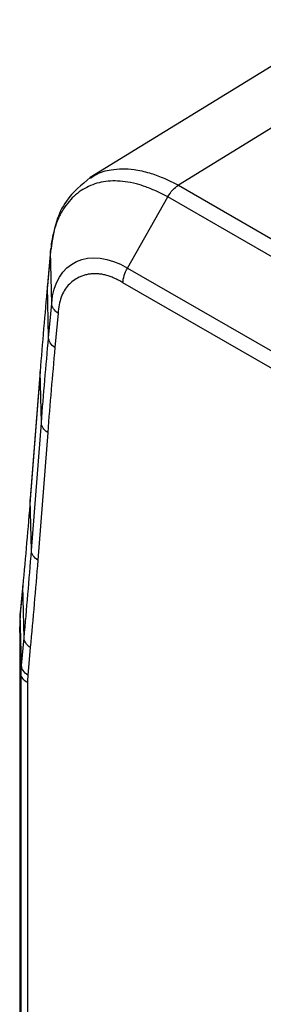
# Model space of a CAD drawing. Header units: millimetres. Extents: x 0 to 559, y 0 to 432.
# Tile 22 of 26: x 458 to 464, y 333 to 356. Entities that reach past the tile are written whole.
import ezdxf

# ---------------------------------------------------------------- set-up
doc = ezdxf.new("R2010")
doc.units = ezdxf.units.MM
doc.header["$LTSCALE"] = 2

msp = doc.modelspace()

# ---------------------------------------------------------------- linework, layer by layer
for p, q in [((465.729, 355.767), (459.799, 352.112)), ((465.386, 354.124), (461.836, 351.936)), ((461.836, 351.936), (490.758, 335.24)), ((460.66, 350.018), (461.59, 351.667)), ((490.507, 334.973), (461.59, 351.667)), ((458.882, 350.423), (458.809, 349.632)), ((458.881, 350.4), (458.884, 350.423)), ((458.881, 350.4), (458.809, 349.609)), ((458.909, 349.199), (458.881, 350.4)), ((460.66, 350.017), (489.577, 333.324)), ((458.812, 349.631), (458.809, 349.609)), ((458.837, 348.408), (458.809, 349.609)), ((489.478, 332.983), (460.555, 349.68)), ((458.837, 348.408), (458.909, 349.199)), ((459.054, 348.972), (458.982, 348.181)), ((458.64, 347.622), (458.411, 344.667)), ((458.64, 347.642), (458.412, 344.687)), ((458.642, 347.641), (458.64, 347.622)), ((458.669, 346.436), (458.64, 347.622)), ((458.441, 343.481), (458.669, 346.436)), ((458.815, 346.213), (458.586, 343.259)), ((458.414, 344.687), (458.411, 344.667)), ((458.441, 343.481), (458.411, 344.667)), ((458.242, 342.688), (458.183, 342.048)), ((458.244, 342.688), (458.241, 342.665)), ((458.241, 342.665), (458.183, 342.025)), ((458.269, 341.464), (458.241, 342.665)), ((458.186, 342.047), (458.183, 342.025)), ((458.211, 340.824), (458.183, 342.025)), ((458.169, 341.725), (458.169, 271.466)), ((458.17, 341.725), (458.169, 341.72)), ((458.202, 340.627), (458.169, 341.72)), ((458.169, 341.72), (458.169, 271.461)), ((458.211, 340.824), (458.269, 341.464)), ((458.414, 341.237), (458.356, 340.597)), ((458.202, 270.368), (458.202, 340.627)), ((458.349, 340.428), (458.349, 270.169))]:
    msp.add_line(p, q)
for points, knots in [([(459.805, 352.102), (459.848, 352.131), (459.989, 352.229), (460.319, 352.317), (460.736, 352.327), (461.147, 352.234), (461.491, 352.112), (461.716, 351.997), (461.836, 351.936)], [0, 0, 0, 0, 0.082554, 0.276513, 0.540994, 0.707632, 0.845667, 1, 1, 1, 1]), ([(461.59, 351.667), (461.549, 351.688), (461.467, 351.732), (461.341, 351.792), (461.212, 351.848), (461.052, 351.91), (460.846, 351.974), (460.531, 352.038), (460.151, 352.043), (459.82, 351.947), (459.582, 351.813), (459.42, 351.684), (459.274, 351.525), (459.143, 351.334), (459.034, 351.114), (458.954, 350.874), (458.903, 350.637), (458.888, 350.476), (458.881, 350.4)], [0, 0, 0, 0, 0.029598, 0.060366, 0.092326, 0.125503, 0.181368, 0.250164, 0.375199, 0.499987, 0.560134, 0.624839, 0.687414, 0.749883, 0.82099, 0.886265, 0.94589, 1, 1, 1, 1]), ([(459.799, 352.112), (459.598, 351.946), (459.263, 351.67), (458.981, 351.077), (458.922, 350.663), (458.889, 350.441)], [0, 0, 0, 0, 0.409031, 0.682064, 1, 1, 1, 1]), ([(461.59, 351.667), (461.621, 351.722), (461.66, 351.777), (461.745, 351.87), (461.791, 351.909), (461.836, 351.936)], [0, 0, 0, 0, 0.5, 0.5, 1, 1, 1, 1]), ([(458.884, 350.423), (458.884, 350.436), (458.884, 350.452), (458.891, 350.467), (458.893, 350.47)], [0, 0, 0, 0, 0.818673, 1, 1, 1, 1]), ([(460.555, 349.68), (460.556, 349.73), (460.565, 349.788), (460.602, 349.904), (460.628, 349.964), (460.66, 350.018)], [0, 0, 0, 0, 0.5, 0.5, 1, 1, 1, 1]), ([(460.555, 349.68), (460.521, 349.7), (460.454, 349.738), (460.355, 349.786), (460.257, 349.825), (460.161, 349.855), (460.067, 349.876), (459.975, 349.887), (459.885, 349.89), (459.796, 349.883), (459.71, 349.867), (459.625, 349.842), (459.521, 349.799), (459.405, 349.731), (459.289, 349.626), (459.195, 349.498), (459.124, 349.346), (459.075, 349.171), (459.061, 349.039), (459.054, 348.972)], [0, 0, 0, 0, 0.045424, 0.090165, 0.13445, 0.178513, 0.22259, 0.266919, 0.311732, 0.357256, 0.403704, 0.45128, 0.500173, 0.588237, 0.672617, 0.754582, 0.835514, 0.916849, 1, 1, 1, 1]), ([(458.982, 348.181), (458.938, 348.212), (458.901, 348.248), (458.851, 348.326), (458.838, 348.368), (458.837, 348.408)], [0, 0, 0, 0, 0.5, 0.5, 1, 1, 1, 1]), ([(458.586, 343.259), (458.542, 343.288), (458.505, 343.324), (458.455, 343.401), (458.442, 343.442), (458.441, 343.481)], [0, 0, 0, 0, 0.5, 0.5, 1, 1, 1, 1]), ([(458.356, 340.597), (458.312, 340.628), (458.275, 340.664), (458.225, 340.743), (458.212, 340.784), (458.211, 340.824)], [0, 0, 0, 0, 0.5, 0.5, 1, 1, 1, 1])]:
    msp.add_open_spline(points, degree=3, knots=knots)
for points in [[(458.909, 349.199), (458.976, 350.168), (459.782, 350.545), (460.66, 350.018)], [(458.809, 349.609), (458.749, 348.949), (458.691, 348.287), (458.64, 347.622)], [(459.054, 348.972), (458.964, 349.034), (458.911, 349.117), (458.909, 349.199)], [(458.669, 346.436), (458.72, 347.096), (458.777, 347.753), (458.837, 348.408)], [(458.982, 348.181), (458.923, 347.528), (458.866, 346.872), (458.815, 346.213)], [(458.815, 346.213), (458.724, 346.274), (458.671, 346.356), (458.669, 346.436)], [(458.411, 344.667), (458.359, 343.996), (458.301, 343.33), (458.241, 342.665)], [(458.269, 341.464), (458.33, 342.134), (458.388, 342.806), (458.441, 343.481)], [(458.586, 343.259), (458.534, 342.582), (458.475, 341.909), (458.414, 341.237)], [(458.183, 342.025), (458.174, 341.926), (458.169, 341.824), (458.169, 341.72)], [(458.414, 341.237), (458.324, 341.3), (458.271, 341.383), (458.269, 341.464)], [(458.202, 340.627), (458.202, 340.694), (458.205, 340.76), (458.211, 340.824)], [(458.349, 340.428), (458.258, 340.48), (458.204, 340.553), (458.202, 340.627)], [(458.356, 340.597), (458.351, 340.542), (458.349, 340.486), (458.349, 340.428)]]:
    msp.add_open_spline(points, degree=3)

doc.saveas('drawing.dxf')
